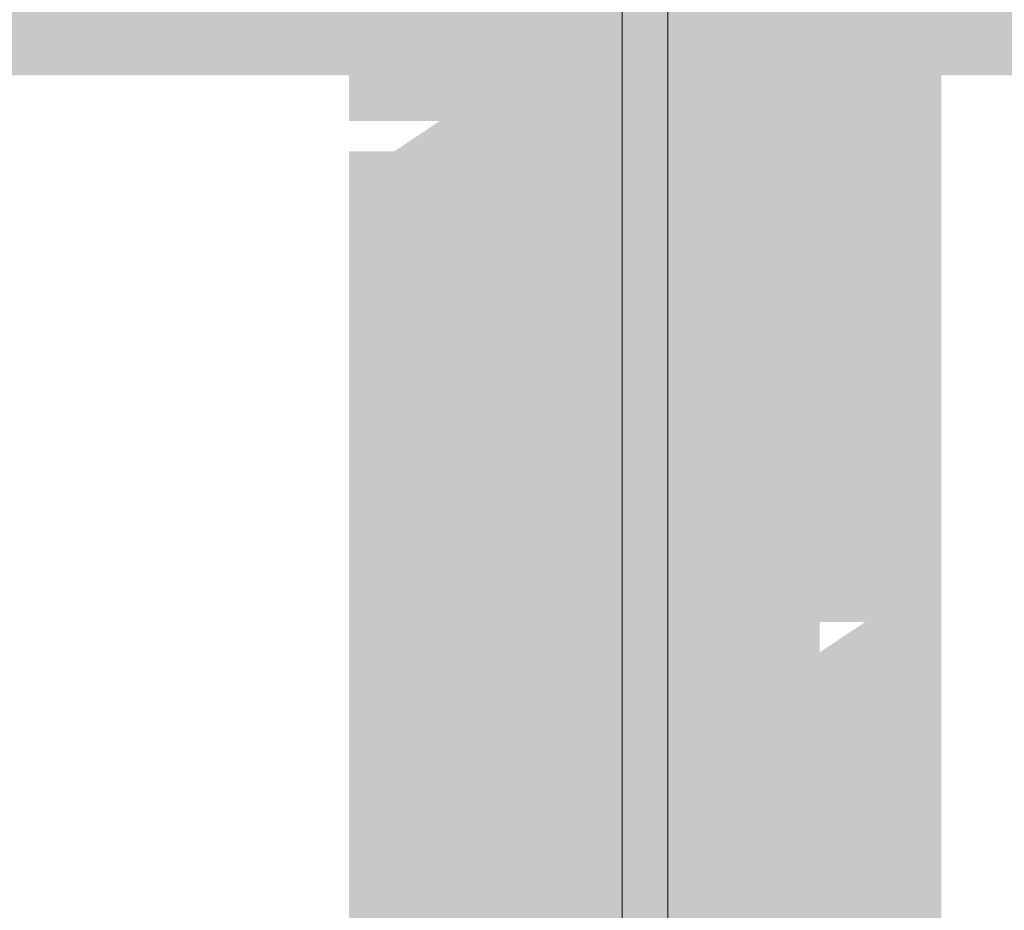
# Model space of a CAD drawing. Header units: millimetres. Extents: x -91 to 1961, y -1152 to 358.
# Tile 219 of 256: x 144.192 to 145.265, y 176.6 to 177.57. Entities that reach past the tile are written whole.
import ezdxf

# ---------------------------------------------------------------- set-up
doc = ezdxf.new("R2010")
doc.units = ezdxf.units.MM
doc.header["$MEASUREMENT"] = 0
doc.layers.get('0').update_dxf_attribs({"linetype": 'CONTINUOUS'})

msp = doc.modelspace()

# ---------------------------------------------------------------- hatches: boundary and pattern name
at = {"true_color": 0xaaaaaa}
h = msp.add_hatch(color=253, dxfattribs=at)
h.paths.add_polyline_path([(145.0306, 177.427), (145.1464, 177.427), (145.1464, 176.9637), (145.0306, 176.9637)])
h.paths.add_polyline_path([(152.5584, 177.8075), (152.6908, 177.8075), (152.6908, 177.7579), (152.5584, 177.7579)])
h = msp.add_hatch(color=253, dxfattribs=at)
h.paths.add_polyline_path([(145.0637, 176.9968), (145.1961, 176.9968), (145.1961, 176.9141), (145.0637, 176.9141)])
h.paths.add_polyline_path([(144.5508, 176.6163), (144.6832, 176.6163), (144.6832, 176.5336), (144.5508, 176.5336)])
h.paths.add_polyline_path([(146.1226, 175.3093), (146.2549, 175.3093), (146.2549, 175.2265), (146.1226, 175.2265)])
h.paths.add_polyline_path([(143.8725, 177.7248), (145.8744, 177.7248), (145.8744, 177.5924), (143.8725, 177.5924)])
h.paths.add_polyline_path([(145.0637, 176.1531), (145.1961, 176.1531), (145.1961, 176.0703), (145.0637, 176.0703)])
h = msp.add_hatch(color=253, dxfattribs=at)
h.paths.add_polyline_path([(161.112, 177.5593), (154.7589, 177.5593), (154.7589, 177.6752), (161.112, 177.6752)])
h.paths.add_polyline_path([(151.5823, 177.5593), (145.2292, 177.5593), (145.2292, 177.6752), (151.5823, 177.6752)])
h.paths.add_polyline_path([(142.0526, 177.5593), (135.6994, 177.5593), (135.6994, 177.6752), (142.0526, 177.6752)])
h.paths.add_polyline_path([(132.5228, 177.5593), (128.6348, 177.5593), (128.6348, 177.6752), (132.5228, 177.6752)])
h = msp.add_hatch(color=253, dxfattribs=at)
h.paths.add_polyline_path([(145.1133, 177.5593), (145.0637, 177.5593), (145.0637, 177.6752), (145.1133, 177.6752)])
h.paths.add_polyline_path([(145.0637, 177.5593), (145.0306, 177.5593), (144.981, 177.5593), (144.981, 177.6752), (145.0306, 177.6752), (145.0637, 177.6752)])
h.paths.add_polyline_path([(144.981, 177.5593), (144.9314, 177.5593), (144.8983, 177.5593), (144.8486, 177.5593), (144.8155, 177.5593), (144.7659, 177.5593), (144.7328, 177.5593), (144.7328, 177.6752), (144.7659, 177.6752), (144.8155, 177.6752), (144.8486, 177.6752), (144.8983, 177.6752), (144.9314, 177.6752), (144.981, 177.6752)])
h.paths.add_polyline_path([(144.7328, 177.5593), (144.6832, 177.5593), (144.6501, 177.5593), (144.6501, 177.6752), (144.6832, 177.6752), (144.7328, 177.6752)])
h.paths.add_polyline_path([(144.6501, 177.5593), (144.6005, 177.5593), (144.6005, 177.6752), (144.6501, 177.6752)])
h = msp.add_hatch(color=253, dxfattribs=at)
h.paths.add_polyline_path([(146.0398, 177.1788), (146.3376, 177.1788), (146.3376, 177.0465), (146.0398, 177.0465)])
h.paths.add_polyline_path([(143.8725, 177.6421), (145.8744, 177.6421), (145.8744, 177.5097), (143.8725, 177.5097)])
h = msp.add_hatch(color=253, dxfattribs=at)
h.paths.add_polyline_path([(144.5508, 177.6421), (144.6832, 177.6421), (144.6832, 177.5593), (144.5508, 177.5593)])
h.paths.add_polyline_path([(144.5508, 176.4509), (144.6832, 176.4509), (144.6832, 176.3681), (144.5508, 176.3681)])
for points in [[(145.0637, 177.6421), (145.0637, 177.5593), (145.1961, 177.5593), (145.1961, 177.6421)], [(144.5508, 177.427), (144.5508, 177.3443), (144.6832, 177.3443), (144.6832, 177.427)], [(145.0637, 177.427), (145.0637, 177.3443), (145.1961, 177.3443), (145.1961, 177.427)], [(145.0637, 177.3443), (145.0637, 177.2615), (145.1961, 177.2615), (145.1961, 177.3443)], [(144.5508, 177.0796), (144.5508, 176.9968), (144.6832, 176.9968), (144.6832, 177.0796)], [(145.0637, 176.881), (145.0637, 176.7983), (145.1961, 176.7983), (145.1961, 176.881)]]:
    msp.add_hatch(color=253, dxfattribs=at).paths.add_polyline_path(points)
h = msp.add_hatch(color=253, dxfattribs=at)
h.paths.add_polyline_path([(145.1133, 177.4601), (145.0637, 177.4601), (145.0637, 177.5924), (145.1133, 177.5924)])
h.paths.add_polyline_path([(145.0637, 177.4601), (145.0306, 177.4601), (144.981, 177.4601), (144.981, 177.5924), (145.0306, 177.5924), (145.0637, 177.5924)])
h.paths.add_polyline_path([(144.981, 177.4601), (144.9314, 177.4601), (144.8983, 177.4601), (144.8486, 177.4601), (144.8155, 177.4601), (144.7659, 177.4601), (144.7328, 177.4601), (144.7328, 177.5924), (144.7659, 177.5924), (144.8155, 177.5924), (144.8486, 177.5924), (144.8983, 177.5924), (144.9314, 177.5924), (144.981, 177.5924)])
h.paths.add_polyline_path([(144.7328, 177.4601), (144.6832, 177.4601), (144.6501, 177.4601), (144.6501, 177.5924), (144.6832, 177.5924), (144.7328, 177.5924)])
h.paths.add_polyline_path([(144.6501, 177.4601), (144.6005, 177.4601), (144.6005, 177.5924), (144.6501, 177.5924)])
h = msp.add_hatch(color=253, dxfattribs=at)
h.paths.add_polyline_path([(143.707, 177.5593), (143.8394, 177.5593), (143.8394, 177.1788), (143.707, 177.1788)])
h.paths.add_polyline_path([(144.5508, 176.9968), (144.6832, 176.9968), (144.6832, 176.9141), (144.5508, 176.9141)])
h.paths.add_polyline_path([(143.3762, 177.1292), (143.492, 177.1292), (143.492, 177.0465), (143.3762, 177.0465)])
h = msp.add_hatch(color=253, dxfattribs=at)
h.paths.add_polyline_path([(145.0637, 177.5593), (145.1961, 177.5593), (145.1961, 177.4601), (145.0637, 177.4601)])
h.paths.add_polyline_path([(143.3762, 177.0465), (143.492, 177.0465), (143.492, 175.2265), (143.3762, 175.2265)])
h.paths.add_polyline_path([(145.0637, 176.699), (145.1961, 176.699), (145.1961, 176.6163), (145.0637, 176.6163)])
h = msp.add_hatch(color=253, dxfattribs=at)
h.paths.add_polyline_path([(144.5508, 176.881), (144.6832, 176.881), (144.6832, 176.7983), (144.5508, 176.7983)])
h.paths.add_polyline_path([(145.0637, 177.0796), (145.1961, 177.0796), (145.1961, 176.9968), (145.0637, 176.9968)])
h.paths.add_polyline_path([(145.8744, 177.5593), (145.9902, 177.5593), (145.9902, 177.1788), (145.8744, 177.1788)])
h.paths.add_polyline_path([(143.8725, 175.9049), (145.8744, 175.9049), (145.8744, 175.7725), (143.8725, 175.7725)])
h.paths.add_polyline_path([(143.7898, 177.5593), (143.9221, 177.5593), (143.9221, 177.1788), (143.7898, 177.1788)])
h.paths.add_polyline_path([(144.5508, 176.1531), (144.6832, 176.1531), (144.6832, 176.0703), (144.5508, 176.0703)])
h = msp.add_hatch(color=253, dxfattribs=at)
h.paths.add_polyline_path([(145.0637, 176.4509), (145.1961, 176.4509), (145.1961, 176.3681), (145.0637, 176.3681)])
h.paths.add_polyline_path([(144.5508, 177.5593), (144.6832, 177.5593), (144.6832, 177.4601), (144.5508, 177.4601)])
h.paths.add_polyline_path([(146.1722, 175.2596), (146.3376, 175.2596), (146.3376, 175.1438), (146.1722, 175.1438)])
h.paths.add_polyline_path([(145.0637, 175.9876), (145.1961, 175.9876), (145.1961, 175.9049), (145.0637, 175.9049)])
h = msp.add_hatch(color=253, dxfattribs=at)
h.paths.add_polyline_path([(144.5508, 177.3443), (144.6832, 177.3443), (144.6832, 177.2615), (144.5508, 177.2615)])
h.paths.add_polyline_path([(145.9571, 177.5593), (146.0895, 177.5593), (146.0895, 177.1788), (145.9571, 177.1788)])
h.paths.add_polyline_path([(144.5508, 176.2854), (144.6832, 176.2854), (144.6832, 176.2027), (144.5508, 176.2027)])
h = msp.add_hatch(color=253, dxfattribs=at)
h.paths.add_polyline_path([(144.6501, 177.5593), (144.6832, 177.5097), (144.6501, 177.4601), (144.6005, 177.5097)])
h.paths.add_polyline_path([(144.6501, 177.5593), (144.6832, 177.5593), (144.7328, 177.5593), (144.7328, 177.427), (144.6832, 177.427), (144.6501, 177.427)])
h.paths.add_polyline_path([(144.7328, 177.5593), (144.7659, 177.5593), (144.8155, 177.5593), (144.8486, 177.5593), (144.8983, 177.5593), (144.9314, 177.5593), (144.981, 177.5593), (144.981, 177.427), (144.9314, 177.427), (144.8983, 177.427), (144.8486, 177.427), (144.8155, 177.427), (144.7659, 177.427), (144.7328, 177.427)])
h.paths.add_polyline_path([(144.981, 177.5593), (145.0306, 177.5593), (145.0637, 177.5593), (145.0637, 177.427), (145.0306, 177.427), (144.981, 177.427)])
h.paths.add_polyline_path([(145.0637, 177.5593), (145.1133, 177.5593), (145.1133, 177.427), (145.0637, 177.427)])
h.paths.add_polyline_path([(145.0637, 177.5097), (145.0637, 177.5593), (145.1961, 177.5593), (145.1961, 177.5097)])
h = msp.add_hatch(color=253, dxfattribs=at)
h.paths.add_polyline_path([(145.0637, 177.427), (145.0637, 177.4601), (145.1133, 177.3774), (145.0637, 177.3774), (145.0637, 177.5097), (145.1133, 177.5097), (145.1961, 177.4601), (145.1961, 177.427)])
h.paths.add_polyline_path([(145.0637, 177.3774), (145.0306, 177.3774), (144.981, 177.3774), (144.981, 177.5097), (145.0306, 177.5097), (145.0637, 177.5097)])
h.paths.add_polyline_path([(144.981, 177.3774), (144.9314, 177.3774), (144.8983, 177.3774), (144.8486, 177.3774), (144.8155, 177.3774), (144.7659, 177.3774), (144.7328, 177.3774), (144.7328, 177.5097), (144.7659, 177.5097), (144.8155, 177.5097), (144.8486, 177.5097), (144.8983, 177.5097), (144.9314, 177.5097), (144.981, 177.5097)])
h.paths.add_polyline_path([(144.7328, 177.3774), (144.6832, 177.3774), (144.6501, 177.3774), (144.6501, 177.5097), (144.6832, 177.5097), (144.7328, 177.5097)])
h.paths.add_polyline_path([(144.7328, 177.4601), (144.7328, 177.427), (144.6501, 177.3443), (144.6005, 177.3443), (144.6005, 177.4601), (144.6501, 177.4601), (144.6005, 177.427), (144.6005, 177.4601)])
h = msp.add_hatch(color=253, dxfattribs=at)
h.paths.add_polyline_path([(145.0637, 177.3774), (145.0306, 177.427), (145.0637, 177.4601), (145.1133, 177.427)])
h.paths.add_polyline_path([(145.0306, 177.3774), (144.981, 177.3774), (144.981, 177.5097), (145.0306, 177.5097)])
h.paths.add_polyline_path([(144.981, 177.3774), (144.9314, 177.3774), (144.8983, 177.3774), (144.8983, 177.5097), (144.9314, 177.5097), (144.981, 177.5097)])
h.paths.add_polyline_path([(144.8983, 177.3774), (144.8486, 177.3774), (144.8155, 177.3774), (144.8155, 177.5097), (144.8486, 177.5097), (144.8983, 177.5097)])
h.paths.add_polyline_path([(144.8155, 177.3774), (144.7659, 177.3774), (144.7328, 177.3774), (144.7328, 177.5097), (144.7659, 177.5097), (144.8155, 177.5097)])
h.paths.add_polyline_path([(144.7328, 177.3774), (144.6832, 177.3774), (144.7659, 177.4601), (144.7659, 177.427), (144.6501, 177.427), (144.6501, 177.4601), (144.6832, 177.5097), (144.7328, 177.5097)])
h.paths.add_polyline_path([(144.6832, 177.3443), (144.6501, 177.3443), (144.6501, 177.4601), (144.6832, 177.4601)])
h = msp.add_hatch(color=253, dxfattribs=at)
h.paths.add_polyline_path([(144.6501, 177.4601), (144.6832, 177.427), (144.6501, 177.3774), (144.6005, 177.427)])
h.paths.add_polyline_path([(144.6501, 177.4601), (144.6832, 177.4601), (144.7328, 177.4601), (144.7328, 177.3443), (144.6832, 177.3443), (144.6501, 177.3443)])
h.paths.add_polyline_path([(144.7328, 177.4601), (144.7659, 177.4601), (144.8155, 177.4601), (144.8486, 177.4601), (144.8983, 177.4601), (144.9314, 177.4601), (144.981, 177.4601), (144.981, 177.3443), (144.9314, 177.3443), (144.8983, 177.3443), (144.8486, 177.3443), (144.8155, 177.3443), (144.7659, 177.3443), (144.7328, 177.3443)])
h.paths.add_polyline_path([(144.981, 177.4601), (145.0306, 177.4601), (145.0637, 177.4601), (145.0637, 177.3443), (145.0306, 177.3443), (144.981, 177.3443)])
h.paths.add_polyline_path([(145.0637, 177.4601), (145.1133, 177.4601), (145.1133, 177.3443), (145.0637, 177.3443)])
h.paths.add_polyline_path([(145.0637, 177.427), (145.0637, 177.4601), (145.1961, 177.4601), (145.1961, 177.427)])
h = msp.add_hatch(color=253, dxfattribs=at)
h.paths.add_polyline_path([(144.6501, 177.4601), (144.6832, 177.4601), (144.6832, 177.3443), (144.6501, 177.3443)])
h.paths.add_polyline_path([(144.6832, 177.4601), (144.7328, 177.4601), (144.7328, 177.3443), (144.6832, 177.3443)])
h.paths.add_polyline_path([(144.7328, 177.4601), (144.7659, 177.4601), (144.7659, 177.3443), (144.7328, 177.3443)])
h.paths.add_polyline_path([(144.7659, 177.4601), (144.8155, 177.4601), (144.8155, 177.3443), (144.7659, 177.3443)])
h.paths.add_polyline_path([(144.8155, 177.4601), (144.8486, 177.4601), (144.8486, 177.3443), (144.8155, 177.3443)])
h = msp.add_hatch(color=253, dxfattribs=at)
h.paths.add_polyline_path([(144.8486, 177.4601), (144.8983, 177.4601), (144.8983, 177.3443), (144.8486, 177.3443)])
h.paths.add_polyline_path([(144.8983, 177.4601), (144.9314, 177.4601), (144.9314, 177.3443), (144.8983, 177.3443)])
h.paths.add_polyline_path([(144.9314, 177.4601), (144.981, 177.4601), (144.981, 177.3443), (144.9314, 177.3443)])
h.paths.add_polyline_path([(144.981, 177.4601), (145.0306, 177.4601), (145.0306, 177.3443), (144.981, 177.3443)])
h.paths.add_polyline_path([(145.0306, 177.4601), (145.0637, 177.4601), (145.0637, 177.3443), (145.0306, 177.3443)])
h = msp.add_hatch(color=253, dxfattribs=at)
h.paths.add_polyline_path([(139.5543, 176.8314), (139.6867, 176.8314), (139.6867, 176.7983), (139.5543, 176.7983)])
h.paths.add_polyline_path([(144.6005, 177.427), (144.7328, 177.427), (144.7328, 176.9637), (144.6005, 176.9637)])
h = msp.add_hatch(color=253, dxfattribs=at)
h.paths.add_polyline_path([(145.0637, 177.3443), (145.0637, 177.3774), (145.1961, 177.3774), (145.1961, 177.3443)])
h.paths.add_polyline_path([(145.1133, 177.2946), (145.0637, 177.2946), (145.0637, 177.427), (145.1133, 177.427)])
h.paths.add_polyline_path([(145.0637, 177.2946), (145.0306, 177.2946), (144.981, 177.2946), (144.981, 177.427), (145.0306, 177.427), (145.0637, 177.427)])
h.paths.add_polyline_path([(144.981, 177.2946), (144.9314, 177.2946), (144.8983, 177.2946), (144.8486, 177.2946), (144.8155, 177.2946), (144.7659, 177.2946), (144.7328, 177.2946), (144.7328, 177.427), (144.7659, 177.427), (144.8155, 177.427), (144.8486, 177.427), (144.8983, 177.427), (144.9314, 177.427), (144.981, 177.427)])
h.paths.add_polyline_path([(144.7328, 177.2946), (144.6832, 177.2946), (144.6501, 177.2946), (144.6501, 177.427), (144.6832, 177.427), (144.7328, 177.427)])
h.paths.add_polyline_path([(144.6832, 177.3443), (144.6501, 177.2946), (144.6005, 177.3443), (144.6501, 177.3774)])
h = msp.add_hatch(color=253, dxfattribs=at)
h.paths.add_polyline_path([(144.6005, 177.3774), (144.6501, 177.3774), (144.6501, 177.2615), (144.6005, 177.2615)])
h.paths.add_polyline_path([(144.6501, 177.3774), (144.6832, 177.3774), (144.7328, 177.3774), (144.7328, 177.2615), (144.6832, 177.2615), (144.6501, 177.2615)])
h.paths.add_polyline_path([(144.7328, 177.3774), (144.7659, 177.3774), (144.8155, 177.3774), (144.8486, 177.3774), (144.8983, 177.3774), (144.9314, 177.3774), (144.981, 177.3774), (144.981, 177.2615), (144.9314, 177.2615), (144.8983, 177.2615), (144.8486, 177.2615), (144.8155, 177.2615), (144.7659, 177.2615), (144.7328, 177.2615)])
h.paths.add_polyline_path([(144.981, 177.3774), (145.0306, 177.3774), (145.0637, 177.3774), (145.0637, 177.2615), (145.0306, 177.2615), (144.981, 177.2615)])
h.paths.add_polyline_path([(145.0637, 177.3774), (145.1133, 177.3774), (145.1133, 177.2615), (145.0637, 177.2615)])
h = msp.add_hatch(color=253, dxfattribs=at)
h.paths.add_polyline_path([(145.1133, 177.1788), (145.0637, 177.1788), (145.0637, 177.2946), (145.1133, 177.2946)])
h.paths.add_polyline_path([(145.0637, 177.1788), (145.0306, 177.1788), (144.981, 177.1788), (144.9314, 177.2615), (144.9314, 177.2946), (144.981, 177.2119), (144.9314, 177.2119), (144.8983, 177.2119), (144.8486, 177.2119), (144.8155, 177.2119), (144.7659, 177.2119), (144.8155, 177.2615), (144.7659, 177.2119), (144.7328, 177.2615), (144.7659, 177.2946), (144.7659, 177.3443), (144.8155, 177.3443), (144.8486, 177.3443), (144.8983, 177.3443), (144.9314, 177.3443), (144.981, 177.3443), (145.0637, 177.2946), (145.0637, 177.2615), (144.981, 177.2946), (145.0306, 177.2946), (145.0637, 177.2946)])
h.paths.add_polyline_path([(144.7328, 177.1788), (144.6832, 177.1788), (144.6501, 177.1788), (144.6501, 177.2946), (144.6832, 177.2946), (144.7328, 177.2946)])
h.paths.add_polyline_path([(144.6501, 177.1788), (144.6005, 177.1788), (144.6005, 177.2946), (144.6501, 177.2946)])
h = msp.add_hatch(color=253, dxfattribs=at)
h.paths.add_polyline_path([(144.6005, 177.2946), (144.6501, 177.2946), (144.6501, 177.1788), (144.6005, 177.1788)])
h.paths.add_polyline_path([(144.6501, 177.2946), (144.6832, 177.2946), (144.7328, 177.2946), (144.7328, 177.1788), (144.6832, 177.1788), (144.6501, 177.1788)])
h.paths.add_polyline_path([(144.7328, 177.2946), (144.7659, 177.2946), (144.8155, 177.2946), (144.8486, 177.2946), (144.8983, 177.2946), (144.9314, 177.2946), (144.981, 177.2946), (144.981, 177.1788), (144.9314, 177.1788), (144.8983, 177.1788), (144.8486, 177.1788), (144.8155, 177.1788), (144.7659, 177.1788), (144.7328, 177.1788)])
h.paths.add_polyline_path([(144.981, 177.2946), (145.0306, 177.2946), (145.0637, 177.2946), (145.0637, 177.1788), (145.0306, 177.1788), (144.981, 177.1788)])
h.paths.add_polyline_path([(145.0637, 177.2946), (145.1133, 177.2946), (145.1133, 177.1788), (145.0637, 177.1788)])
h = msp.add_hatch(color=253, dxfattribs=at)
h.paths.add_polyline_path([(145.0637, 177.2615), (145.1961, 177.2615), (145.1961, 177.1788), (145.0637, 177.1788)])
h.paths.add_polyline_path([(145.0637, 176.5336), (145.1961, 176.5336), (145.1961, 176.4509), (145.0637, 176.4509)])
h.paths.add_polyline_path([(144.5508, 176.699), (144.6832, 176.699), (144.6832, 176.6163), (144.5508, 176.6163)])
h.paths.add_polyline_path([(143.4092, 175.2596), (143.5912, 175.2596), (143.5912, 175.1438), (143.4092, 175.1438)])
h = msp.add_hatch(color=253, dxfattribs=at)
h.paths.add_polyline_path([(146.1722, 175.3424), (146.3376, 175.3424), (146.3376, 175.2265), (146.1722, 175.2265)])
h.paths.add_polyline_path([(146.0398, 177.0796), (146.3376, 177.0796), (146.3376, 176.9637), (146.0398, 176.9637)])
h.paths.add_polyline_path([(144.5508, 176.7983), (144.6832, 176.7983), (144.6832, 176.699), (144.5508, 176.699)])
h.paths.add_polyline_path([(144.5508, 176.0703), (144.6832, 176.0703), (144.6832, 175.9876), (144.5508, 175.9876)])
h.paths.add_polyline_path([(144.5508, 177.2615), (144.6832, 177.2615), (144.6832, 177.1788), (144.5508, 177.1788)])
h = msp.add_hatch(color=253, dxfattribs=at)
h.paths.add_polyline_path([(145.1133, 177.0796), (145.0637, 177.0796), (145.0637, 177.2119), (145.1133, 177.2119)])
h.paths.add_polyline_path([(145.0637, 177.0796), (145.0306, 177.0796), (145.0306, 177.1292), (144.981, 177.1788), (145.0306, 177.2119), (145.0637, 177.1788), (145.0306, 177.2119), (145.0637, 177.2119)])
h.paths.add_polyline_path([(144.981, 177.1292), (144.9314, 177.1292), (144.8983, 177.1292), (144.8486, 177.1292), (144.8155, 177.1292), (144.7659, 177.1292), (144.7328, 177.1292), (144.8155, 177.2119), (144.8155, 177.1788), (144.7328, 177.0796), (144.6832, 177.0796), (144.6501, 177.0796), (144.6501, 177.2119), (144.6832, 177.2119), (144.7328, 177.2119), (144.6832, 177.1788), (144.6832, 177.2119), (144.7328, 177.2615), (144.7659, 177.2615), (144.8155, 177.2615), (144.8486, 177.2615), (144.8983, 177.2615), (144.9314, 177.2615), (144.981, 177.2615)])
h.paths.add_polyline_path([(144.6501, 177.0796), (144.6005, 177.0796), (144.6005, 177.2119), (144.6501, 177.2119)])
h = msp.add_hatch(color=253, dxfattribs=at)
h.paths.add_polyline_path([(144.6005, 177.2119), (144.6501, 177.2119), (144.6501, 177.0796), (144.6005, 177.0796)])
h.paths.add_polyline_path([(144.6501, 177.2119), (144.6832, 177.2119), (144.7328, 177.2119), (144.7328, 177.0796), (144.6832, 177.0796), (144.6501, 177.0796)])
h.paths.add_polyline_path([(144.7328, 177.2119), (144.7659, 177.2119), (144.8155, 177.2119), (144.8486, 177.1788), (144.8983, 177.1292), (144.8486, 177.1788), (144.8983, 177.1788), (144.8983, 177.1292), (144.9314, 177.1788), (144.9314, 177.2119), (144.981, 177.2119), (144.981, 177.0796), (144.9314, 177.0796), (144.981, 177.1292), (144.9314, 177.0796), (144.8983, 177.0465), (144.8486, 177.0465), (144.8486, 177.0796), (144.8155, 177.1292), (144.8155, 177.0796), (144.7659, 177.0796), (144.7328, 177.0796)])
h.paths.add_polyline_path([(144.981, 177.2119), (145.0306, 177.2119), (145.0637, 177.2119), (145.0637, 177.0796), (145.0306, 177.0796), (144.981, 177.0796)])
h.paths.add_polyline_path([(145.0637, 177.2119), (145.1133, 177.2119), (145.1133, 177.0796), (145.0637, 177.0796)])
h = msp.add_hatch(color=253, dxfattribs=at)
h.paths.add_polyline_path([(145.0637, 177.1788), (145.1961, 177.1788), (145.1961, 177.0796), (145.0637, 177.0796)])
h.paths.add_polyline_path([(145.8744, 177.1788), (145.9902, 177.1788), (145.9902, 175.3424), (145.8744, 175.3424)])
h.paths.add_polyline_path([(146.288, 177.0465), (146.4204, 177.0465), (146.4204, 175.2265), (146.288, 175.2265)])
h.paths.add_polyline_path([(145.0637, 176.0703), (145.1961, 176.0703), (145.1961, 175.9876), (145.0637, 175.9876)])
h.paths.add_polyline_path([(143.5912, 175.3424), (143.707, 175.3424), (143.707, 175.2265), (143.5912, 175.2265)])
h.paths.add_polyline_path([(143.7898, 177.1788), (143.9221, 177.1788), (143.9221, 175.3424), (143.7898, 175.3424)])
h = msp.add_hatch(color=253, dxfattribs=at)
h.paths.add_polyline_path([(145.0637, 176.7983), (145.1961, 176.7983), (145.1961, 176.699), (145.0637, 176.699)])
h.paths.add_polyline_path([(144.5508, 177.1788), (144.6832, 177.1788), (144.6832, 177.0796), (144.5508, 177.0796)])
h = msp.add_hatch(color=253, dxfattribs=at)
h.paths.add_polyline_path([(145.9571, 177.1788), (146.0895, 177.1788), (146.0895, 175.3424), (145.9571, 175.3424)])
h.paths.add_polyline_path([(145.0637, 176.6163), (145.1961, 176.6163), (145.1961, 176.5336), (145.0637, 176.5336)])
h = msp.add_hatch(color=253, dxfattribs=at)
h.paths.add_polyline_path([(144.6005, 177.1292), (144.6501, 177.1292), (144.6501, 176.9968), (144.6005, 176.9968)])
h.paths.add_polyline_path([(144.6501, 177.1292), (144.6832, 177.1292), (144.7328, 177.1292), (144.7328, 176.9968), (144.6832, 176.9968), (144.6501, 176.9968)])
h.paths.add_polyline_path([(144.7328, 177.1292), (144.7659, 177.1292), (144.8155, 177.1292), (144.8486, 177.1292), (144.8983, 177.1292), (144.9314, 177.1292), (144.981, 177.1292), (144.981, 176.9968), (144.9314, 176.9968), (144.8983, 176.9968), (144.8486, 176.9968), (144.8155, 176.9968), (144.7659, 176.9968), (144.7328, 176.9968)])
h.paths.add_polyline_path([(144.981, 177.1292), (145.0306, 177.1292), (145.0637, 177.1292), (145.0637, 176.9968), (145.0306, 176.9968), (144.981, 176.9968)])
h.paths.add_polyline_path([(145.0637, 177.1292), (145.1133, 177.1292), (145.1133, 176.9968), (145.0637, 176.9968)])
h = msp.add_hatch(color=253, dxfattribs=at)
h.paths.add_polyline_path([(145.1133, 176.9968), (145.0637, 176.9968), (145.0637, 177.1292), (145.1133, 177.1292)])
h.paths.add_polyline_path([(145.0637, 176.9968), (145.0306, 176.9968), (144.981, 176.9968), (144.981, 177.1292), (145.0306, 177.1292), (145.0637, 177.1292)])
h.paths.add_polyline_path([(144.981, 176.9968), (144.9314, 176.9968), (144.8983, 176.9968), (144.8486, 176.9968), (144.8155, 176.9968), (144.7659, 176.9968), (144.7328, 176.9968), (144.7328, 177.1292), (144.7659, 177.1292), (144.8155, 177.1292), (144.8486, 177.1292), (144.8983, 177.1292), (144.9314, 177.1292), (144.981, 177.1292)])
h.paths.add_polyline_path([(144.7328, 176.9968), (144.6832, 176.9968), (144.6501, 176.9968), (144.6501, 177.1292), (144.6832, 177.1292), (144.7328, 177.1292)])
h.paths.add_polyline_path([(144.6501, 176.9968), (144.6005, 176.9968), (144.6005, 177.1292), (144.6501, 177.1292)])
h = msp.add_hatch(color=253, dxfattribs=at)
h.paths.add_polyline_path([(144.6005, 177.0465), (144.6501, 177.0465), (144.6501, 176.9141), (144.6005, 176.9141)])
h.paths.add_polyline_path([(144.7328, 176.9968), (144.7328, 176.9637), (144.6501, 176.9968), (144.6832, 176.9968), (144.7328, 176.9968), (144.7328, 176.881), (144.6832, 176.881), (144.6501, 176.881), (144.6005, 176.9637), (144.6005, 176.9968)])
h.paths.add_polyline_path([(144.7328, 176.9968), (144.7659, 176.9968), (144.8155, 176.9968), (144.8486, 176.9968), (144.8983, 176.9968), (144.9314, 176.9968), (144.981, 176.9968), (144.981, 176.881), (144.9314, 176.881), (144.8983, 176.881), (144.8486, 176.881), (144.8155, 176.881), (144.7659, 176.881), (144.7328, 176.881)])
h.paths.add_polyline_path([(144.981, 176.9968), (145.0306, 176.9968), (145.0637, 176.9968), (145.0637, 176.881), (145.0306, 176.881), (144.981, 176.881)])
h.paths.add_polyline_path([(145.0637, 176.9637), (145.1133, 176.9968), (145.1464, 176.9637), (145.1133, 176.9141)])
h = msp.add_hatch(color=253, dxfattribs=at)
h.paths.add_polyline_path([(145.1133, 176.9141), (145.0637, 176.9141), (145.0637, 177.0465), (145.1133, 177.0465)])
h.paths.add_polyline_path([(145.0637, 176.9141), (145.0306, 176.9141), (144.981, 176.9141), (144.981, 177.0465), (145.0306, 177.0465), (145.0637, 177.0465)])
h.paths.add_polyline_path([(144.981, 176.9141), (144.9314, 176.9141), (144.8983, 176.9141), (144.8486, 176.9141), (144.8155, 176.9141), (144.7659, 176.9141), (144.7328, 176.9141), (144.7328, 177.0465), (144.7659, 177.0465), (144.8155, 177.0465), (144.8486, 177.0465), (144.8983, 177.0465), (144.9314, 177.0465), (144.981, 177.0465)])
h.paths.add_polyline_path([(144.7328, 176.9141), (144.6832, 176.9141), (144.6501, 176.9141), (144.6501, 177.0465), (144.6832, 177.0465), (144.7328, 177.0465)])
h.paths.add_polyline_path([(144.6501, 176.9141), (144.6005, 176.9141), (144.6005, 177.0465), (144.6501, 177.0465)])
h = msp.add_hatch(color=253, dxfattribs=at)
h.paths.add_polyline_path([(145.0637, 176.881), (145.0306, 176.881), (145.0306, 176.9968), (145.0637, 176.9968)])
h.paths.add_polyline_path([(145.0306, 176.881), (144.981, 176.881), (144.981, 176.9968), (145.0306, 176.9968)])
h.paths.add_polyline_path([(144.981, 176.881), (144.9314, 176.881), (144.8983, 176.881), (144.8983, 176.9968), (144.9314, 176.9968), (144.981, 176.9968)])
h.paths.add_polyline_path([(144.8983, 176.881), (144.8486, 176.881), (144.8155, 176.881), (144.8155, 176.9968), (144.8486, 176.9968), (144.8983, 176.9968)])
h.paths.add_polyline_path([(144.8155, 176.881), (144.7659, 176.881), (144.7328, 176.881), (144.7328, 176.9968), (144.7659, 176.9968), (144.8155, 176.9968)])
h.paths.add_polyline_path([(144.7328, 176.881), (144.6832, 176.881), (144.6832, 176.9968), (144.7328, 176.9968)])
h.paths.add_polyline_path([(144.6832, 176.881), (144.6501, 176.881), (144.6501, 176.9968), (144.6832, 176.9968)])
h = msp.add_hatch(color=253, dxfattribs=at)
h.paths.add_polyline_path([(145.0637, 176.881), (145.0637, 176.9141), (145.1961, 176.9141), (145.1961, 176.881)])
h.paths.add_polyline_path([(145.1133, 176.8314), (145.0637, 176.8314), (145.0637, 176.9637), (145.1133, 176.9637)])
h.paths.add_polyline_path([(145.0637, 176.8314), (145.0306, 176.8314), (144.981, 176.8314), (144.981, 176.9637), (145.0306, 176.9637), (145.0637, 176.9637)])
h.paths.add_polyline_path([(144.981, 176.8314), (144.9314, 176.8314), (144.8983, 176.8314), (144.8486, 176.8314), (144.8155, 176.8314), (144.7659, 176.8314), (144.7328, 176.8314), (144.7328, 176.9637), (144.7659, 176.9637), (144.8155, 176.9637), (144.8486, 176.9637), (144.8983, 176.9637), (144.9314, 176.9637), (144.981, 176.9637)])
h.paths.add_polyline_path([(144.7328, 176.8314), (144.6832, 176.8314), (144.6501, 176.8314), (144.6501, 176.9637), (144.6832, 176.9637), (144.7328, 176.9637)])
h.paths.add_polyline_path([(144.6501, 176.8314), (144.6005, 176.8314), (144.6832, 176.9141), (144.6832, 176.881), (144.5508, 176.881), (144.5508, 176.9141), (144.6005, 176.9637), (144.6501, 176.9637)])
h = msp.add_hatch(color=253, dxfattribs=at)
h.paths.add_polyline_path([(144.6005, 176.9637), (144.6501, 176.9637), (144.6501, 176.8314), (144.6005, 176.8314)])
h.paths.add_polyline_path([(144.7328, 176.9141), (144.7328, 176.881), (144.6501, 176.9141), (144.6832, 176.9141), (144.7328, 176.9141), (144.7328, 176.7983), (144.6832, 176.7983), (144.6501, 176.7983), (144.6005, 176.881), (144.6005, 176.9141)])
h.paths.add_polyline_path([(144.7328, 176.9141), (144.7659, 176.9141), (144.8155, 176.9141), (144.8486, 176.9141), (144.8983, 176.9141), (144.9314, 176.9141), (144.981, 176.9141), (144.981, 176.7983), (144.9314, 176.7983), (144.8983, 176.7983), (144.8486, 176.7983), (144.8155, 176.7983), (144.7659, 176.7983), (144.7328, 176.7983)])
h.paths.add_polyline_path([(144.981, 176.9141), (145.0306, 176.9141), (145.0637, 176.9141), (145.0637, 176.7983), (145.0306, 176.7983), (144.981, 176.7983)])
h.paths.add_polyline_path([(145.0637, 176.881), (145.1133, 176.9141), (145.1464, 176.881), (145.1133, 176.8314)])
h = msp.add_hatch(color=253, dxfattribs=at)
h.paths.add_polyline_path([(144.7328, 176.9637), (144.7328, 176.9141), (144.6501, 176.9637), (144.6832, 176.9637), (144.6832, 176.8314), (144.6501, 176.8314), (144.6005, 176.9141), (144.6005, 176.9637)])
h.paths.add_polyline_path([(144.6832, 176.9637), (144.7328, 176.9637), (144.7328, 176.8314), (144.6832, 176.8314)])
h.paths.add_polyline_path([(144.7328, 176.9637), (144.7659, 176.9637), (144.7659, 176.8314), (144.7328, 176.8314)])
h.paths.add_polyline_path([(144.7659, 176.9637), (144.8155, 176.9637), (144.8155, 176.8314), (144.7659, 176.8314)])
h.paths.add_polyline_path([(144.8155, 176.9637), (144.8486, 176.9637), (144.8486, 176.8314), (144.8155, 176.8314)])
h = msp.add_hatch(color=253, dxfattribs=at)
h.paths.add_polyline_path([(144.8486, 176.9637), (144.8983, 176.9637), (144.8983, 176.8314), (144.8486, 176.8314)])
h.paths.add_polyline_path([(144.8983, 176.9637), (144.9314, 176.9637), (144.9314, 176.8314), (144.8983, 176.8314)])
h.paths.add_polyline_path([(144.9314, 176.9637), (144.981, 176.9637), (144.981, 176.8314), (144.9314, 176.8314)])
h.paths.add_polyline_path([(144.981, 176.9637), (145.0306, 176.9637), (145.0306, 176.8314), (144.981, 176.8314)])
h.paths.add_polyline_path([(145.0306, 176.9637), (145.0637, 176.9637), (145.0637, 176.8314), (145.0306, 176.8314)])
h.paths.add_polyline_path([(145.0306, 176.9141), (145.0306, 176.9637), (145.1464, 176.9637), (145.1464, 176.9141)])
h = msp.add_hatch(color=253, dxfattribs=at)
h.paths.add_polyline_path([(145.0637, 176.7983), (145.0637, 176.8314), (145.1961, 176.8314), (145.1961, 176.7983)])
h.paths.add_polyline_path([(145.1133, 176.7487), (145.0637, 176.7487), (145.0637, 176.881), (145.1133, 176.881)])
h.paths.add_polyline_path([(145.0637, 176.7487), (145.0306, 176.7487), (144.981, 176.7487), (144.981, 176.881), (145.0306, 176.881), (145.0637, 176.881)])
h.paths.add_polyline_path([(144.981, 176.7487), (144.9314, 176.7487), (144.8983, 176.7487), (144.8486, 176.7487), (144.8155, 176.7487), (144.7659, 176.7487), (144.7328, 176.7487), (144.7328, 176.881), (144.7659, 176.881), (144.8155, 176.881), (144.8486, 176.881), (144.8983, 176.881), (144.9314, 176.881), (144.981, 176.881)])
h.paths.add_polyline_path([(144.7328, 176.7487), (144.6832, 176.7487), (144.6501, 176.7487), (144.6501, 176.881), (144.6832, 176.881), (144.7328, 176.881)])
h.paths.add_polyline_path([(144.6501, 176.7487), (144.6005, 176.7487), (144.6832, 176.8314), (144.6832, 176.7983), (144.5508, 176.7983), (144.5508, 176.8314), (144.6005, 176.881), (144.6501, 176.881)])
h = msp.add_hatch(color=253, dxfattribs=at)
h.paths.add_polyline_path([(144.6005, 176.8314), (144.6501, 176.8314), (144.6501, 176.699), (144.6005, 176.699)])
h.paths.add_polyline_path([(144.6501, 176.8314), (144.6832, 176.8314), (144.7328, 176.8314), (144.7328, 176.699), (144.6832, 176.699), (144.6501, 176.699)])
h.paths.add_polyline_path([(144.7328, 176.8314), (144.7659, 176.8314), (144.8155, 176.8314), (144.8486, 176.8314), (144.8983, 176.8314), (144.9314, 176.8314), (144.981, 176.8314), (144.981, 176.699), (144.9314, 176.699), (144.8983, 176.699), (144.8486, 176.699), (144.8155, 176.699), (144.7659, 176.699), (144.7328, 176.699)])
h.paths.add_polyline_path([(144.981, 176.8314), (145.0306, 176.8314), (145.0637, 176.8314), (145.0637, 176.699), (145.0306, 176.699), (144.981, 176.699)])
h.paths.add_polyline_path([(145.0637, 176.8314), (145.1133, 176.8314), (145.1133, 176.699), (145.0637, 176.699)])
h = msp.add_hatch(color=253, dxfattribs=at)
h.paths.add_polyline_path([(145.1133, 176.6163), (145.0637, 176.6163), (145.0306, 176.699), (145.0306, 176.7487), (145.0637, 176.6659), (145.0306, 176.6659), (144.981, 176.6659), (144.981, 176.7983), (145.0306, 176.7983), (145.0637, 176.7983), (145.1464, 176.7487), (145.1464, 176.699), (145.0637, 176.7487), (145.1133, 176.7487)])
h.paths.add_polyline_path([(144.981, 176.6659), (144.9314, 176.6659), (144.8983, 176.6659), (144.8486, 176.6659), (144.8155, 176.6659), (144.7659, 176.6659), (144.7328, 176.6659), (144.7328, 176.7983), (144.7659, 176.7983), (144.8155, 176.7983), (144.8486, 176.7983), (144.8983, 176.7983), (144.9314, 176.7983), (144.981, 176.7983)])
h.paths.add_polyline_path([(144.7328, 176.6659), (144.6832, 176.6659), (144.7328, 176.699), (144.6832, 176.6659), (144.6501, 176.699), (144.6832, 176.7487), (144.6832, 176.7983), (144.7328, 176.7983)])
h.paths.add_polyline_path([(144.6501, 176.6163), (144.6005, 176.6163), (144.6005, 176.7487), (144.6501, 176.7487)])
h = msp.add_hatch(color=253, dxfattribs=at)
h.paths.add_polyline_path([(144.6005, 176.7487), (144.6501, 176.7487), (144.6501, 176.6163), (144.6005, 176.6163)])
h.paths.add_polyline_path([(144.6501, 176.7487), (144.6832, 176.7487), (144.7328, 176.7487), (144.7328, 176.6163), (144.6832, 176.6163), (144.6501, 176.6163)])
h.paths.add_polyline_path([(144.7328, 176.7487), (144.7659, 176.7487), (144.8155, 176.7487), (144.8486, 176.7487), (144.8983, 176.7487), (144.9314, 176.7487), (144.981, 176.7487), (144.981, 176.6163), (144.9314, 176.6163), (144.8983, 176.6163), (144.8486, 176.6163), (144.8155, 176.6163), (144.7659, 176.6163), (144.7328, 176.6163)])
h.paths.add_polyline_path([(144.981, 176.7487), (145.0306, 176.7487), (145.0637, 176.7487), (145.0637, 176.6163), (145.0306, 176.6163), (144.981, 176.6163)])
h.paths.add_polyline_path([(145.0637, 176.7487), (145.1133, 176.7487), (145.1133, 176.6163), (145.0637, 176.6163)])
h = msp.add_hatch(color=253, dxfattribs=at)
h.paths.add_polyline_path([(145.1133, 176.5336), (145.0637, 176.5336), (145.0306, 176.6163), (145.0306, 176.6659), (145.0637, 176.5832), (145.0306, 176.5832), (144.981, 176.5832), (144.981, 176.699), (145.0306, 176.699), (145.0637, 176.699), (145.1464, 176.6659), (145.1464, 176.6163), (145.0637, 176.6659), (145.1133, 176.6659)])
h.paths.add_polyline_path([(144.981, 176.5832), (144.9314, 176.5832), (144.8983, 176.5832), (144.8486, 176.5832), (144.8155, 176.5832), (144.7659, 176.5832), (144.7328, 176.5832), (144.7328, 176.699), (144.7659, 176.699), (144.8155, 176.699), (144.8486, 176.699), (144.8983, 176.699), (144.9314, 176.699), (144.981, 176.699)])
h.paths.add_polyline_path([(144.7328, 176.5832), (144.6832, 176.5832), (144.7328, 176.6163), (144.6832, 176.5832), (144.6501, 176.6163), (144.6832, 176.6659), (144.6832, 176.699), (144.7328, 176.699)])
h.paths.add_polyline_path([(144.6501, 176.5336), (144.6005, 176.5336), (144.6005, 176.6659), (144.6501, 176.6659)])
h = msp.add_hatch(color=253, dxfattribs=at)
h.paths.add_polyline_path([(144.6005, 176.6659), (144.6501, 176.6659), (144.6501, 176.5336), (144.6005, 176.5336)])
h.paths.add_polyline_path([(144.6501, 176.6659), (144.6832, 176.6659), (144.7328, 176.6659), (144.7328, 176.5336), (144.6832, 176.5336), (144.6501, 176.5336)])
h.paths.add_polyline_path([(144.7328, 176.6659), (144.7659, 176.6659), (144.8155, 176.6659), (144.8486, 176.6659), (144.8983, 176.6659), (144.9314, 176.6659), (144.981, 176.6659), (144.981, 176.5336), (144.9314, 176.5336), (144.8983, 176.5336), (144.8486, 176.5336), (144.8155, 176.5336), (144.7659, 176.5336), (144.7328, 176.5336)])
h.paths.add_polyline_path([(144.981, 176.6659), (145.0306, 176.6659), (145.0637, 176.6659), (145.0637, 176.5336), (145.0306, 176.5336), (144.981, 176.5336)])
h.paths.add_polyline_path([(145.0637, 176.6659), (145.1133, 176.6659), (145.1133, 176.5336), (145.0637, 176.5336)])

# ---------------------------------------------------------------- linework, layer by layer
at = {"color": 7, "linetype": 'Continuous', "lineweight": 20}
for points in [[(144.8486, 183.8629), (144.8486, 174.5813), (144.8486, 174.5813)], [(144.8983, 174.5813), (144.8983, 183.8629), (144.8983, 183.8629)]]:
    msp.add_lwpolyline(points, dxfattribs=at)

doc.saveas('drawing.dxf')
